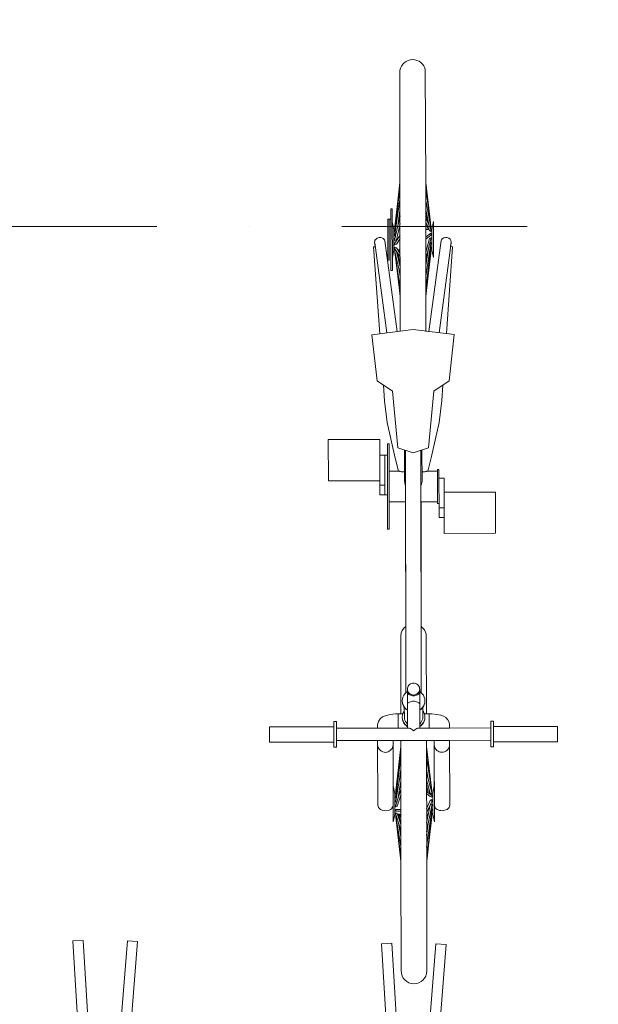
# Model space of a CAD drawing. Header units: millimetres. Extents: x 7523222 to 7678971, y 5352079 to 5786624.
# Tile 14 of 92: x 7540341 to 7541465, y 5777623 to 5779538. Entities that reach past the tile are written whole.
import ezdxf
from ezdxf.enums import TextEntityAlignment as Align

# ---------------------------------------------------------------- set-up
doc = ezdxf.new("R2010")
doc.units = ezdxf.units.MM
doc.header["$MEASUREMENT"] = 0
doc.linetypes.add('Kropki i Kreski', pattern=[720, 360, -180, 0, -180])
doc.linetypes.add('Wipeout_Contour', pattern=[1000, 0, -1000])
for name, color, linetype in [('Nowe_2025-11-03 Rowery', 7, 'Continuous'), ('Nowe_299-A Wymiary opisy PB', 7, 'Continuous'), ('Nowe_410-K Osie', 7, 'Continuous')]:
    doc.layers.add(name, color=color, linetype=linetype)
for name, color, linetype, lineweight in [('Nowe_2025-11-03 Rowery_Nr_pióra__2', 8, 'Continuous', 13), ('Nowe_299-A Wymiary opisy PB_Nr_pióra__6', 5, 'Continuous', 13), ('Nowe_410-K Osie_Nr_pióra__1', 7, 'Continuous', 13)]:
    doc.layers.add(name, color=color, linetype=linetype, lineweight=lineweight)
for name, color, linetype, lineweight, true_color in [('Nowe_299-A Wymiary opisy PB_Nr_pióra__45', 7, 'Continuous', 15, 0x40a5ff), ('Nowe_299-A Wymiary opisy PB_Nr_pióra__85', 7, 'Continuous', 13, 0x80c2ff), ('Nowe_410-K Osie_Nr_pióra__5', 7, 'Continuous', 13, 0x40a5ff)]:
    doc.layers.add(name, color=color, linetype=linetype, lineweight=lineweight, true_color=true_color)
doc.styles.add('STYL_AUTOMATYCZNY_2', font='arial.ttf')
doc.styles.add('STYL_AUTOMATYCZNY_3', font='arial.ttf')
doc.dimstyles.new('STYL_AUTOMATYCZNY__1', dxfattribs={"dimtxt": 200, "dimasz": 95, "dimexe": 0.18, "dimexo": 0.0625, "dimgap": 0, "dimtad": 1, "dimdec": 1, "dimlfac": 0.1, "dimzin": 0, "dimdsep": 46, "dimtxsty": 'STYL_AUTOMATYCZNY_2', "dimblk": 'ARROWHEAD_2', "dimblk1": 'ARROWHEAD_2', "dimblk2": 'ARROWHEAD_2', "dimcen": 0.09, "dimclrd": 256, "dimclre": 256, "dimclrt": 5, "dimadec": 1, "dimazin": 0, "dimtfac": 1, "dimtdec": 4, "dimtmove": 0, "dimatfit": 3, "dimfxl": 0, "dimtolj": 1, "dimtzin": 0, "dimarcsym": 0})
doc.dimstyles.new('STYL_AUTOMATYCZNY__2', dxfattribs={"dimtxt": 200, "dimasz": 95, "dimexe": 0.18, "dimexo": 0.0625, "dimgap": 0, "dimtad": 1, "dimtih": 1, "dimtoh": 1, "dimdec": 1, "dimlfac": 0.1, "dimzin": 0, "dimdsep": 46, "dimtxsty": 'STYL_AUTOMATYCZNY_2', "dimblk": 'ARROWHEAD_2', "dimblk1": 'ARROWHEAD_2', "dimblk2": 'ARROWHEAD_2', "dimcen": 0.09, "dimclrd": 256, "dimclre": 256, "dimclrt": 5, "dimadec": 1, "dimazin": 0, "dimtfac": 1, "dimtdec": 4, "dimtmove": 0, "dimatfit": 3, "dimfxl": 0, "dimtolj": 1, "dimtzin": 0, "dimarcsym": 0})

# ---------------------------------------------------------------- blocks, each defined once
blk = doc.blocks.new('Standardowy znacznik osi[27]', base_point=(7571131, 5779135.6))
at = {"layer": 'Nowe_410-K Osie_Nr_pióra__5', "color": 161, "linetype": 'Kropki i Kreski', "lineweight": 13, "true_color": 0x40a5ff}
blk.add_line((7570131, 5779135.6), (7535691, 5779135.6), dxfattribs=at)
at = {"layer": 'Nowe_410-K Osie_Nr_pióra__1', "color": 7, "lineweight": 13, "style": 'STYL_AUTOMATYCZNY_3'}
for tag, p in [('AC_MarkerText_1_1', (7534291, 5779310.6)), ('AC_MarkerText_1_0', (7571531, 5779310.6))]:
    blk.add_attdef(tag, text='', height=350, dxfattribs=at).set_placement(p, align=Align.TOP_CENTER)
blk = doc.blocks.new('Stojak na rowery 02 27[188]', base_point=(7541403.7, 5777408.4))
at = {"color": 254, "linetype": 'Wipeout_Contour', "lineweight": 0, "ltscale": 37997738.89618932}
blk.add_wipeout([(7540481.3, 5777457.8), (7540463.8, 5777747.3), (7540443.9, 5777746.1), (7540461.3, 5777456.6)], dxfattribs=at).dxf.layer = 'Nowe_2025-11-03 Rowery'
at = {"color": 254, "linetype": 'Wipeout_Contour', "lineweight": 0, "ltscale": 37998009.33932337}
blk.add_wipeout([(7540546.8, 5777455.8), (7540569.8, 5777744.9), (7540549.9, 5777746.5), (7540526.9, 5777457.4)], dxfattribs=at).dxf.layer = 'Nowe_2025-11-03 Rowery'
at = {"color": 254, "linetype": 'Wipeout_Contour', "lineweight": 0, "ltscale": 37999629.91761072}
blk.add_wipeout([(7541081.3, 5777452.1), (7541063.8, 5777741.5), (7541043.8, 5777740.3), (7541061.3, 5777450.9)], dxfattribs=at).dxf.layer = 'Nowe_2025-11-03 Rowery'
at = {"color": 254, "linetype": 'Wipeout_Contour', "lineweight": 0, "ltscale": 37999900.36896484}
blk.add_wipeout([(7541146.8, 5777450), (7541169.8, 5777739.1), (7541149.9, 5777740.7), (7541126.9, 5777451.6)], dxfattribs=at).dxf.layer = 'Nowe_2025-11-03 Rowery'
at = {"layer": 'Nowe_2025-11-03 Rowery_Nr_pióra__2', "color": 8, "linetype": 'Continuous', "lineweight": 13, "flags": 128}
for points in [[(7540481.3, 5777457.8), (7540461.3, 5777456.6), (7540443.9, 5777746.1), (7540463.8, 5777747.3)], [(7540546.8, 5777455.8), (7540526.9, 5777457.4), (7540549.9, 5777746.5), (7540569.8, 5777744.9)], [(7541081.3, 5777452.1), (7541061.3, 5777450.9), (7541043.8, 5777740.3), (7541063.8, 5777741.5)], [(7541146.8, 5777450), (7541126.9, 5777451.6), (7541149.9, 5777740.7), (7541169.8, 5777739.1)]]:
    blk.add_lwpolyline(points, close=True, dxfattribs=at)
blk = doc.blocks.new('Rower 27[191]', base_point=(7541106.4, 5778172.8))
at = {"layer": 'Nowe_2025-11-03 Rowery_Nr_pióra__2', "color": 8, "linetype": 'Continuous', "lineweight": 13}
for p, q in [((7541070, 5779131.7), (7541079.9, 5779220.8)), ((7541070, 5779126.7), (7541079.9, 5779210.4)), ((7541079.9, 5779220.8), (7541080.3, 5778932)), ((7541129.9, 5779220.8), (7541130.3, 5778932.1)), ((7541139, 5779143.2), (7541129.9, 5779220.8)), ((7541140, 5779136), (7541129.9, 5779209)), ((7541070, 5779135.2), (7541076.5, 5779190.6)), ((7541070, 5779119.7), (7541079.9, 5779187.9)), ((7541130.2, 5779183.6), (7541129.9, 5779186)), ((7541140, 5779134.2), (7541129.9, 5779185.3)), ((7541062.1, 5779049.9), (7541061.9, 5779169.9)), ((7541064.9, 5779169.9), (7541061.9, 5779169.9)), ((7541065.1, 5779049.9), (7541064.9, 5779169.9)), ((7541075.7, 5779136.9), (7541079.9, 5779166.2)), ((7541135.7, 5779139.3), (7541129.9, 5779168.4)), ((7541059.1, 5779069.9), (7541059, 5779149.9)), ((7541070, 5779111.5), (7541080, 5779156)), ((7541078.5, 5779156.2), (7541079.9, 5779162.7)), ((7541132, 5779147.8), (7541129.9, 5779160.5)), ((7541140, 5779129.4), (7541130, 5779152.4)), ((7541134.9, 5779141.1), (7541134.1, 5779147)), ((7541068, 5779129.9), (7541065, 5779144.9)), ((7541068, 5779129.9), (7541068, 5779089.9)), ((7541070.4, 5779129.9), (7541068, 5779129.9)), ((7541070, 5779135.7), (7541070.3, 5779138)), ((7541070, 5779135.7), (7541070, 5779133.5)), ((7541070, 5779135.7), (7541070, 5779135.7)), ((7541070, 5779135.2), (7541070.4, 5779135.1)), ((7541070.3, 5779134.1), (7541070, 5779134.1)), ((7541070.2, 5779133.6), (7541070, 5779133.5)), ((7541070, 5779133.1), (7541070.1, 5779133.5)), ((7541070, 5779133.1), (7541070, 5779130.1)), ((7541070, 5779133.1), (7541070.1, 5779133)), ((7541070, 5779131.7), (7541070.6, 5779131.6)), ((7541070.4, 5779130.3), (7541070, 5779130.1)), ((7541073, 5779109.8), (7541080, 5779141.1)), ((7541080, 5779129.9), (7541077.5, 5779129.9)), ((7541078.5, 5779134.6), (7541080, 5779136.8)), ((7541137, 5779127.6), (7541130, 5779143.8)), ((7541131.1, 5779130), (7541130, 5779134.2)), ((7541136, 5779130), (7541130, 5779130)), ((7541134.5, 5779130), (7541132.2, 5779138.6)), ((7541134.8, 5779130), (7541134.2, 5779134.2)), ((7541137, 5779127.6), (7541140, 5779126.1)), ((7541139, 5779131.7), (7541140, 5779131.3)), ((7541139.4, 5779130.7), (7541140, 5779130.8)), ((7541140, 5779130.5), (7541139.5, 5779130.4)), ((7541142, 5779130), (7541139.7, 5779130)), ((7541140, 5779130.8), (7541139.9, 5779131.4)), ((7541140, 5779131.3), (7541140, 5779136)), ((7541140, 5779130.5), (7541140, 5779130.8)), ((7541140, 5779126.1), (7541140, 5779129.4)), ((7541145, 5779145), (7541142, 5779130)), ((7541142, 5779130), (7541142, 5779090)), ((7541145, 5779145), (7541145.1, 5779075)), ((7541070, 5779126.7), (7541070, 5779125.5)), ((7541070, 5779125.5), (7541070.9, 5779125.6)), ((7541070, 5779119.7), (7541070, 5779117.4)), ((7541070, 5779103.1), (7541080, 5779118.6)), ((7541070, 5779117.4), (7541071.4, 5779117.9)), ((7541070, 5779111.5), (7541070, 5779108.5)), ((7541070, 5779108.5), (7541073, 5779109.8)), ((7541073, 5779101.3), (7541080, 5779112.2)), ((7541137, 5779120.6), (7541130, 5779115.1)), ((7541140, 5779118.9), (7541130, 5779111.1)), ((7541137, 5779112.3), (7541130.1, 5779085.8)), ((7541140, 5779110.6), (7541130.1, 5779072.9)), ((7541140, 5779122.3), (7541137, 5779120.6)), ((7541140, 5779113.7), (7541137, 5779112.3)), ((7541140, 5779118.9), (7541140, 5779122.3)), ((7541140, 5779110.6), (7541140, 5779113.7)), ((7541054.6, 5778928.8), (7541030.7, 5779103.7)), ((7541074.4, 5778931.3), (7541050.2, 5779107.8)), ((7541068, 5779089.9), (7541065.1, 5779074.9)), ((7541071.5, 5779089.9), (7541068, 5779089.9)), ((7541070, 5779103.1), (7541070, 5779099.7)), ((7541070, 5779099.7), (7541073, 5779101.3)), ((7541070, 5779095.5), (7541070, 5779092.1)), ((7541073, 5779093.9), (7541070, 5779095.5)), ((7541070, 5779092.1), (7541080.1, 5779076.7)), ((7541070.1, 5779089.7), (7541070.1, 5779086.7)), ((7541072.2, 5779088.7), (7541070.1, 5779089.7)), ((7541070.4, 5779089.9), (7541070.5, 5779089.5)), ((7541073, 5779093.9), (7541080.1, 5779083)), ((7541080, 5779089.9), (7541075.6, 5779089.9)), ((7541077.5, 5779089.9), (7541078.6, 5779085.3)), ((7541131.1, 5779090), (7541130, 5779090)), ((7541140, 5779102.2), (7541130.1, 5779039.2)), ((7541135.3, 5779092.9), (7541130.1, 5779059.5)), ((7541140, 5779094.8), (7541130.2, 5779014.1)), ((7541140, 5779089.3), (7541130.2, 5779000.5)), ((7541134.9, 5779090), (7541134.6, 5779090)), ((7541136.2, 5778931.4), (7541159.8, 5779108)), ((7541140, 5779104.7), (7541138.3, 5779104.1)), ((7541140, 5779096.3), (7541139.1, 5779096.2)), ((7541142, 5779090), (7541139.4, 5779090)), ((7541140, 5779089.6), (7541139.4, 5779089.6)), ((7541139.8, 5779090), (7541139.6, 5779089.6)), ((7541140, 5779102.2), (7541140, 5779104.7)), ((7541140, 5779094.8), (7541140, 5779096.3)), ((7541140, 5779089.3), (7541140, 5779089.6)), ((7541145.1, 5779075), (7541142, 5779090)), ((7541155.9, 5778928.9), (7541179.4, 5779103.9)), ((7541059.1, 5779069.9), (7541056.1, 5779069.9)), ((7541070.1, 5779086.7), (7541080.1, 5779042.2)), ((7541070.1, 5779086.3), (7541070.1, 5779084.1)), ((7541070.2, 5779086.3), (7541070.1, 5779086.3)), ((7541070.1, 5779084.1), (7541080.2, 5779015.9)), ((7541070.4, 5779081.9), (7541080.2, 5779000.9)), ((7541073.3, 5779087), (7541080.1, 5779057.1)), ((7541074, 5779086), (7541074.5, 5779081.9)), ((7541075.7, 5779083.4), (7541078.6, 5779063.7)), ((7541075.8, 5779082.9), (7541080.1, 5779063.8)), ((7541132.1, 5779072.2), (7541130.1, 5779067.6)), ((7541140, 5779085.3), (7541130.2, 5778999.2)), ((7541134.2, 5779085.9), (7541132.3, 5779081.4)), ((7541140, 5779084), (7541139.1, 5779076.9)), ((7541140, 5779085.3), (7541139.6, 5779085.4)), ((7541139.7, 5779086.2), (7541140, 5779086.2)), ((7541140, 5779084), (7541139.9, 5779084.1)), ((7541140, 5779084), (7541140, 5779088.7)), ((7541140, 5779088.7), (7541140, 5779088.7)), ((7541078.2, 5779050.8), (7541080.1, 5779037.6)), ((7541065.1, 5779049.9), (7541062.1, 5779049.9)), ((7541078.4, 5779050), (7541078.6, 5779047.6)), ((7541076.8, 5779029.2), (7541080.2, 5778999.1)), ((7541105.3, 5778935.2), (7541025.3, 5778925.1)), ((7541185.3, 5778925.3), (7541105.3, 5778935.2)), ((7541035.4, 5778835.1), (7541065.4, 5778815.1)), ((7541145.4, 5778815.2), (7541175.4, 5778835.3)), ((7541065.4, 5778815.1), (7541075.6, 5778705.1)), ((7541135.6, 5778705.2), (7541145.4, 5778815.2)), ((7541040.6, 5778721.2), (7541040.7, 5778613.6)), ((7541055.6, 5778712.9), (7541055.8, 5778546.9)), ((7541055.6, 5778712.9), (7541058.6, 5778712.9)), ((7541058.6, 5778712.9), (7541058.8, 5778546.9)), ((7541050.7, 5778613.7), (7541050.6, 5778690.6)), ((7541075.6, 5778705.1), (7541105.6, 5778695.2)), ((7541088.7, 5778640.2), (7541088.6, 5778700.8)), ((7541091.3, 5778228.6), (7541090.6, 5778700.2)), ((7541105.6, 5778695.2), (7541135.6, 5778705.2)), ((7541121.3, 5778228.6), (7541120.6, 5778700.2)), ((7541122.7, 5778640.3), (7541122.6, 5778700.9)), ((7541077.3, 5778659.9), (7541078, 5778659.7)), ((7541078, 5778659.7), (7541078.9, 5778659.5)), ((7541079, 5778659.5), (7541079.9, 5778659.2)), ((7541079.9, 5778659.2), (7541081.2, 5778658.9)), ((7541081.2, 5778658.9), (7541082.8, 5778658.7)), ((7541082.8, 5778658.7), (7541084.5, 5778658.4)), ((7541084.5, 5778658.4), (7541086.3, 5778658.3)), ((7541086.3, 5778658.3), (7541088.1, 5778658.2)), ((7541088.1, 5778658.2), (7541088.7, 5778658.2)), ((7541122.7, 5778658.3), (7541123.3, 5778658.3)), ((7541123.3, 5778658.3), (7541125.1, 5778658.3)), ((7541125.1, 5778658.3), (7541126.8, 5778658.5)), ((7541126.8, 5778658.5), (7541128.5, 5778658.7)), ((7541128.5, 5778658.7), (7541130.1, 5778659)), ((7541130.1, 5778659), (7541131.5, 5778659.3)), ((7541131.5, 5778659.3), (7541132.4, 5778659.5)), ((7541132.4, 5778659.6), (7541132.6, 5778659.6)), ((7541132.6, 5778659.6), (7541133.9, 5778660)), ((7541133.9, 5778660), (7541134.1, 5778660)), ((7541152.7, 5778663), (7541152.8, 5778597)), ((7541152.7, 5778663), (7541155.7, 5778663)), ((7541155.7, 5778663), (7541155.8, 5778569.3)), ((7541050.7, 5778632.4), (7541040.7, 5778632.4)), ((7541088.7, 5778640.2), (7541089, 5778637.4)), ((7541089, 5778637.4), (7541089.5, 5778635.5)), ((7541089.6, 5778635), (7541089.7, 5778634.5)), ((7541089.7, 5778634.5), (7541090.7, 5778632.4)), ((7541120.7, 5778632.5), (7541121.7, 5778634.6)), ((7541121.7, 5778634.6), (7541121.8, 5778635)), ((7541121.9, 5778635.5), (7541122.4, 5778637.4)), ((7541122.4, 5778637.4), (7541122.7, 5778640.3)), ((7541165.8, 5778538.8), (7541165.7, 5778646.3)), ((7541152.8, 5778597), (7541155.8, 5778597)), ((7541165.8, 5778588.2), (7541155.8, 5778588.1)), ((7541055.8, 5778546.9), (7541058.8, 5778546.9)), ((7541102.2, 5778246.8), (7541100.3, 5778246)), ((7541104.2, 5778247.4), (7541102.2, 5778246.8)), ((7541106.3, 5778247.5), (7541104.2, 5778247.4)), ((7541108.4, 5778247.4), (7541106.3, 5778247.5)), ((7541110.4, 5778246.8), (7541108.4, 5778247.4)), ((7541112.3, 5778246), (7541110.4, 5778246.8)), ((7541092.2, 5778229.4), (7541089.4, 5778226.8)), ((7541094.3, 5778230.9), (7541092.2, 5778229.4)), ((7541094.5, 5778237.9), (7541094.3, 5778235.9)), ((7541094.3, 5778235.9), (7541094.5, 5778233.9)), ((7541094.4, 5778160), (7541094.3, 5778235.9)), ((7541094.5, 5778228.7), (7541094.3, 5778230)), ((7541095, 5778239.9), (7541094.5, 5778237.9)), ((7541094.5, 5778233.9), (7541095, 5778232)), ((7541095, 5778227.5), (7541094.5, 5778228.7)), ((7541095.9, 5778241.7), (7541095, 5778239.9)), ((7541095, 5778232), (7541095.9, 5778230.1)), ((7541095.9, 5778226.4), (7541095, 5778227.5)), ((7541097.1, 5778243.4), (7541095.9, 5778241.7)), ((7541095.9, 5778230.1), (7541097.1, 5778228.5)), ((7541098.6, 5778244.8), (7541097.1, 5778243.4)), ((7541097.1, 5778228.5), (7541098.6, 5778227.1)), ((7541100.3, 5778246), (7541098.6, 5778244.8)), ((7541114, 5778244.8), (7541112.3, 5778246)), ((7541115.5, 5778243.4), (7541114, 5778244.8)), ((7541114, 5778227.1), (7541115.5, 5778228.5)), ((7541116.7, 5778241.8), (7541115.5, 5778243.4)), ((7541115.5, 5778228.5), (7541116.7, 5778230.2)), ((7541117.6, 5778239.9), (7541116.7, 5778241.8)), ((7541116.7, 5778230.2), (7541117.6, 5778232)), ((7541117.6, 5778227.6), (7541116.7, 5778226.4)), ((7541118.1, 5778238), (7541117.6, 5778239.9)), ((7541117.6, 5778232), (7541118.1, 5778234)), ((7541118.1, 5778228.8), (7541117.6, 5778227.6)), ((7541118.3, 5778236), (7541118.1, 5778238)), ((7541118.1, 5778234), (7541118.3, 5778236)), ((7541118.3, 5778230), (7541118.1, 5778228.8)), ((7541118.4, 5778160.1), (7541118.3, 5778236)), ((7541120.4, 5778229.5), (7541118.3, 5778230.9)), ((7541123.2, 5778226.9), (7541120.4, 5778229.5)), ((7541084.7, 5778216.8), (7541084.3, 5778213.1)), ((7541084.3, 5778212.4), (7541084.3, 5778213.1)), ((7541084.3, 5778213.1), (7541084.7, 5778209.5)), ((7541084.3, 5778212.4), (7541084.7, 5778208.7)), ((7541085.6, 5778220.4), (7541084.7, 5778216.8)), ((7541084.7, 5778209.5), (7541085.7, 5778205.9)), ((7541084.7, 5778208.7), (7541085.7, 5778205.1)), ((7541087.3, 5778223.8), (7541085.6, 5778220.4)), ((7541089.4, 5778226.8), (7541087.3, 5778223.8)), ((7541095.9, 5778208.9), (7541095.1, 5778207.8)), ((7541097.1, 5778225.4), (7541095.9, 5778226.4)), ((7541097.1, 5778209.8), (7541095.9, 5778208.9)), ((7541098.6, 5778224.5), (7541097.1, 5778225.4)), ((7541098.6, 5778210.7), (7541097.1, 5778209.8)), ((7541098.6, 5778227.1), (7541100.3, 5778225.9)), ((7541100.3, 5778223.8), (7541098.6, 5778224.5)), ((7541100.3, 5778211.4), (7541098.6, 5778210.7)), ((7541100.3, 5778225.9), (7541102.2, 5778225.1)), ((7541102.2, 5778223.3), (7541100.3, 5778223.8)), ((7541102.2, 5778211.9), (7541100.3, 5778211.4)), ((7541102.2, 5778225.1), (7541104.2, 5778224.5)), ((7541104.2, 5778222.9), (7541102.2, 5778223.3)), ((7541104.2, 5778212.2), (7541102.2, 5778211.9)), ((7541104.2, 5778224.5), (7541106.3, 5778224.4)), ((7541106.3, 5778222.8), (7541104.2, 5778222.9)), ((7541106.3, 5778212.3), (7541104.2, 5778212.2)), ((7541106.3, 5778224.4), (7541108.4, 5778224.5)), ((7541108.4, 5778223), (7541106.3, 5778222.8)), ((7541108.4, 5778212.2), (7541106.3, 5778212.3)), ((7541108.4, 5778224.5), (7541110.4, 5778225.1)), ((7541110.4, 5778223.3), (7541108.4, 5778223)), ((7541110.4, 5778211.9), (7541108.4, 5778212.2)), ((7541110.4, 5778225.1), (7541112.3, 5778225.9)), ((7541112.3, 5778223.8), (7541110.4, 5778223.3)), ((7541112.3, 5778211.4), (7541110.4, 5778211.9)), ((7541112.3, 5778225.9), (7541114, 5778227.1)), ((7541114, 5778224.5), (7541112.3, 5778223.8)), ((7541114, 5778210.7), (7541112.3, 5778211.4)), ((7541115.5, 5778225.4), (7541114, 5778224.5)), ((7541115.5, 5778209.9), (7541114, 5778210.7)), ((7541116.7, 5778226.4), (7541115.5, 5778225.4)), ((7541116.7, 5778208.9), (7541115.5, 5778209.9)), ((7541117.6, 5778207.8), (7541116.7, 5778208.9)), ((7541125.4, 5778223.8), (7541123.2, 5778226.9)), ((7541127, 5778220.5), (7541125.4, 5778223.8)), ((7541128, 5778216.9), (7541127, 5778220.5)), ((7541127, 5778205.9), (7541128, 5778209.5)), ((7541127, 5778205.2), (7541128, 5778208.7)), ((7541128.3, 5778213.2), (7541128, 5778216.9)), ((7541128, 5778209.5), (7541128.3, 5778213.2)), ((7541128, 5778208.7), (7541128.3, 5778212.4)), ((7541128.3, 5778212.4), (7541128.3, 5778213.2)), ((7541085.7, 5778205.9), (7541087.3, 5778202.5)), ((7541085.7, 5778205.1), (7541087.3, 5778201.7)), ((7541087.3, 5778191.9), (7541085.7, 5778188.6)), ((7541087.3, 5778202.5), (7541089.5, 5778199.5)), ((7541087.3, 5778201.7), (7541089.5, 5778198.7)), ((7541088.4, 5778193.4), (7541087.3, 5778191.9)), ((7541088.4, 5778181.3), (7541088.3, 5778200.3)), ((7541089.5, 5778199.5), (7541092.2, 5778196.9)), ((7541089.5, 5778198.7), (7541092.2, 5778196.1)), ((7541092.2, 5778196.9), (7541094.3, 5778195.4)), ((7541092.2, 5778196.1), (7541094.3, 5778194.7)), ((7541094.5, 5778206.6), (7541094.3, 5778205.4)), ((7541095.1, 5778207.8), (7541094.5, 5778206.6)), ((7541118.2, 5778206.6), (7541117.6, 5778207.8)), ((7541118.3, 5778205.4), (7541118.2, 5778206.6)), ((7541118.3, 5778195.5), (7541120.5, 5778196.9)), ((7541118.3, 5778194.7), (7541120.5, 5778196.1)), ((7541120.5, 5778196.9), (7541123.2, 5778199.5)), ((7541120.5, 5778196.1), (7541123.2, 5778198.8)), ((7541123.2, 5778199.5), (7541125.4, 5778202.6)), ((7541123.2, 5778198.8), (7541125.4, 5778201.8)), ((7541124.4, 5778181.4), (7541124.3, 5778200.3)), ((7541125.4, 5778192), (7541124.4, 5778193.4)), ((7541125.4, 5778202.6), (7541127, 5778205.9)), ((7541125.4, 5778201.8), (7541127, 5778205.2)), ((7541127, 5778188.6), (7541125.4, 5778192)), ((7540951.4, 5778172.8), (7540951.5, 5778123)), ((7541076.4, 5778187.7), (7541076.4, 5778160)), ((7541076.4, 5778187.7), (7541085.4, 5778187.7)), ((7541084.7, 5778185), (7541084.4, 5778181.3)), ((7541084.4, 5778181.3), (7541084.7, 5778177.6)), ((7541084.4, 5778180.5), (7541084.4, 5778181.3)), ((7541084.4, 5778180.5), (7541084.7, 5778176.8)), ((7541085.7, 5778188.6), (7541084.7, 5778185)), ((7541084.7, 5778177.6), (7541085.7, 5778174)), ((7541084.7, 5778176.8), (7541085.7, 5778173.3)), ((7541085.7, 5778174), (7541087.3, 5778170.7)), ((7541085.7, 5778173.3), (7541087.3, 5778169.9)), ((7541087.3, 5778170.7), (7541089.5, 5778167.7)), ((7541087.3, 5778169.9), (7541089.5, 5778166.9)), ((7541088.4, 5778181.3), (7541088.6, 5778178.3)), ((7541088.6, 5778178.3), (7541089.5, 5778175.4)), ((7541089.5, 5778175.4), (7541090.8, 5778172.6)), ((7541090.8, 5778172.6), (7541092.6, 5778170.1)), ((7541092.6, 5778170.1), (7541094.4, 5778168.4)), ((7541118.4, 5778168.5), (7541120.2, 5778170.2)), ((7541120.2, 5778170.2), (7541122, 5778172.7)), ((7541122, 5778172.7), (7541123.3, 5778175.4)), ((7541123.2, 5778167.7), (7541125.4, 5778170.7)), ((7541123.2, 5778166.9), (7541125.4, 5778170)), ((7541123.3, 5778175.4), (7541124.1, 5778178.3)), ((7541124.1, 5778178.3), (7541124.4, 5778181.4)), ((7541125.4, 5778170.7), (7541127.1, 5778174.1)), ((7541125.4, 5778170), (7541127.1, 5778173.3)), ((7541128, 5778185.1), (7541127, 5778188.6)), ((7541127.1, 5778174.1), (7541128, 5778177.7)), ((7541127.1, 5778173.3), (7541128, 5778176.9)), ((7541127.3, 5778187.8), (7541136.4, 5778187.8)), ((7541128.4, 5778181.4), (7541128, 5778185.1)), ((7541128, 5778177.7), (7541128.4, 5778181.4)), ((7541128, 5778176.9), (7541128.4, 5778180.6)), ((7541128.4, 5778180.6), (7541128.4, 5778181.4)), ((7541136.4, 5778187.8), (7541136.4, 5778160.1)), ((7541261.4, 5778173.2), (7541261.5, 5778123.4)), ((7540956.4, 5778159.8), (7540956.4, 5778135.9)), ((7541036.4, 5778159.9), (7541097.2, 5778160)), ((7541089.5, 5778167.7), (7541092.3, 5778165)), ((7541089.5, 5778166.9), (7541092.3, 5778164.3)), ((7541092.3, 5778165), (7541094.4, 5778163.6)), ((7541092.3, 5778164.3), (7541094.4, 5778162.8)), ((7541097.2, 5778160), (7541098.7, 5778159.7)), ((7541098.7, 5778159.7), (7541100.4, 5778159)), ((7541100.4, 5778159), (7541102.3, 5778157.9)), ((7541102.3, 5778157.9), (7541104.3, 5778156.6)), ((7541104.3, 5778156.6), (7541106.4, 5778155)), ((7541106.4, 5778155), (7541108.5, 5778156.6)), ((7541108.5, 5778156.6), (7541110.5, 5778157.9)), ((7541110.5, 5778157.9), (7541112.4, 5778159)), ((7541112.4, 5778159), (7541114.1, 5778159.7)), ((7541114.1, 5778159.7), (7541115.6, 5778160.1)), ((7541115.6, 5778160.1), (7541176.4, 5778160.1)), ((7541118.4, 5778163.6), (7541120.5, 5778165.1)), ((7541118.4, 5778162.9), (7541120.5, 5778164.3)), ((7541120.5, 5778165.1), (7541123.2, 5778167.7)), ((7541120.5, 5778164.3), (7541123.2, 5778166.9)), ((7541256.4, 5778160.3), (7541256.4, 5778136.3)), ((7541036.4, 5778136), (7541176.4, 5778136.2)), ((7541066.4, 5778136.1), (7541066.7, 5777977.7)), ((7541081.4, 5778136.1), (7541081.8, 5777901.1)), ((7541131.4, 5778136.2), (7541131.8, 5777901.1)), ((7541146.4, 5778136.2), (7541146.7, 5777977.9)), ((7541036.7, 5778124.9), (7541036.4, 5778127.4)), ((7541037.4, 5778122.5), (7541036.7, 5778124.9)), ((7541038.5, 5778120.2), (7541037.4, 5778122.5)), ((7541040, 5778118.1), (7541038.5, 5778120.2)), ((7541041.8, 5778116.3), (7541040, 5778118.1)), ((7541044, 5778114.9), (7541041.8, 5778116.3)), ((7541046.3, 5778113.8), (7541044, 5778114.9)), ((7541048.9, 5778113.2), (7541046.3, 5778113.8)), ((7541051.5, 5778112.9), (7541048.9, 5778113.2)), ((7541054.1, 5778113.2), (7541051.5, 5778112.9)), ((7541056.6, 5778113.8), (7541054.1, 5778113.2)), ((7541059, 5778114.9), (7541056.6, 5778113.8)), ((7541061.1, 5778116.3), (7541059, 5778114.9)), ((7541063, 5778118.1), (7541061.1, 5778116.3)), ((7541064.4, 5778120.2), (7541063, 5778118.1)), ((7541065.6, 5778122.5), (7541064.4, 5778120.2)), ((7541066.2, 5778124.9), (7541065.6, 5778122.5)), ((7541066.4, 5778127.4), (7541066.2, 5778124.9)), ((7541071.6, 5778036.7), (7541081.5, 5778124.4)), ((7541071.6, 5778032.3), (7541081.5, 5778120.1)), ((7541138, 5778067), (7541131.4, 5778124.5)), ((7541141.6, 5778038.6), (7541131.5, 5778119.3)), ((7541146.7, 5778125), (7541146.4, 5778127.6)), ((7541147.4, 5778122.6), (7541146.7, 5778125)), ((7541148.5, 5778120.3), (7541147.4, 5778122.6)), ((7541150, 5778118.3), (7541148.5, 5778120.3)), ((7541151.8, 5778116.5), (7541150, 5778118.3)), ((7541154, 5778115), (7541151.8, 5778116.5)), ((7541156.3, 5778114), (7541154, 5778115)), ((7541158.9, 5778113.3), (7541156.3, 5778114)), ((7541161.5, 5778113.1), (7541158.9, 5778113.3)), ((7541164.1, 5778113.3), (7541161.5, 5778113.1)), ((7541166.6, 5778114), (7541164.1, 5778113.3)), ((7541169, 5778115), (7541166.6, 5778114)), ((7541171.1, 5778116.5), (7541169, 5778115)), ((7541173, 5778118.3), (7541171.1, 5778116.5)), ((7541174.4, 5778120.4), (7541173, 5778118.3)), ((7541175.6, 5778122.7), (7541174.4, 5778120.4)), ((7541176.2, 5778125.1), (7541175.6, 5778122.7)), ((7541176.4, 5778127.6), (7541176.2, 5778125.1)), ((7541071.6, 5778026.2), (7541081.5, 5778103.4)), ((7541141.6, 5778038.3), (7541131.5, 5778101.3)), ((7541071.6, 5778018.5), (7541081.5, 5778075.8)), ((7541079.8, 5778065.9), (7541081.5, 5778079.2)), ((7541080.1, 5778067.9), (7541081.5, 5778076.3)), ((7541134.9, 5778060), (7541131.5, 5778081)), ((7541132.1, 5778070.6), (7541131.5, 5778074.4)), ((7541075.4, 5778021.7), (7541081.6, 5778057.1)), ((7541141.6, 5778034.9), (7541131.5, 5778072.6)), ((7541138.6, 5778033.2), (7541131.5, 5778059.6)), ((7541069.6, 5778032.7), (7541066.6, 5778047.7)), ((7541071.6, 5778038.7), (7541073.5, 5778053.7)), ((7541071.6, 5778010.1), (7541081.6, 5778040.6)), ((7541071.6, 5778038.7), (7541071.6, 5778035)), ((7541071.6, 5778038.7), (7541071.8, 5778038.6)), ((7541071.6, 5778037), (7541071.6, 5778037)), ((7541071.6, 5778036.7), (7541072.1, 5778036.6)), ((7541072, 5778036), (7541071.6, 5778036.1)), ((7541080.1, 5778048.8), (7541081.6, 5778053.2)), ((7541134.8, 5778034.2), (7541131.6, 5778050.8)), ((7541141.6, 5778028.9), (7541131.6, 5778036.7)), ((7541137.3, 5778032.8), (7541135.8, 5778043.9)), ((7541141.3, 5778035.9), (7541141.6, 5778035.9)), ((7541141.6, 5778038.6), (7541141.6, 5778035.5)), ((7541146.6, 5778047.9), (7541143.6, 5778032.9)), ((7541069.6, 5778032.7), (7541069.6, 5777992.7)), ((7541071.6, 5778032.7), (7541069.6, 5778032.7)), ((7541071.9, 5778035.1), (7541071.6, 5778035)), ((7541071.6, 5778033.6), (7541071.8, 5778034.2)), ((7541071.6, 5778033.6), (7541071.6, 5778032.7)), ((7541071.6, 5778033.6), (7541071.7, 5778033.5)), ((7541071.6, 5778032.3), (7541071.6, 5778031.7)), ((7541071.6, 5778031.7), (7541072.3, 5778031.7)), ((7541071.6, 5778026.2), (7541071.6, 5778024.5)), ((7541071.6, 5778024.5), (7541072.7, 5778024.7)), ((7541071.6, 5778018.5), (7541071.6, 5778015.8)), ((7541074.6, 5778008.3), (7541081.6, 5778029.7)), ((7541079, 5778032.8), (7541077.3, 5778032.8)), ((7541138.6, 5778027.2), (7541131.6, 5778032.6)), ((7541138.6, 5778019.4), (7541131.6, 5778003.2)), ((7541141.6, 5778017.6), (7541131.6, 5777994.5)), ((7541139.4, 5778032.8), (7541136.5, 5778032.8)), ((7541138.3, 5778032.8), (7541138, 5778035.5)), ((7541138.6, 5778033.2), (7541141.6, 5778031.8)), ((7541138.6, 5778027.2), (7541141.6, 5778025.5)), ((7541141.6, 5778021), (7541138.6, 5778019.4)), ((7541141.4, 5778035.5), (7541141.6, 5778035.5)), ((7541141.6, 5778034.9), (7541141.6, 5778031.8)), ((7541143.6, 5778032.9), (7541141.6, 5778032.9)), ((7541141.6, 5778028.9), (7541141.6, 5778025.5)), ((7541141.6, 5778021), (7541141.6, 5778017.6)), ((7541143.6, 5778032.9), (7541143.6, 5777992.9)), ((7541066.6, 5778010.2), (7541066.4, 5778008.3)), ((7541071.6, 5778015.8), (7541073.8, 5778016.6)), ((7541071.6, 5778010.1), (7541071.6, 5778006.8)), ((7541071.6, 5778006.8), (7541074.6, 5778008.3)), ((7541071.6, 5778002), (7541071.6, 5777998.5)), ((7541071.6, 5778002), (7541081.6, 5778002)), ((7541071.6, 5777998.5), (7541081.6, 5777998.5)), ((7541138.6, 5778010.7), (7541131.7, 5777974.9)), ((7541141.6, 5778009.2), (7541131.7, 5777958.1)), ((7541141.6, 5778001.2), (7541131.7, 5777928.2)), ((7541141.6, 5778012), (7541138.7, 5778010.8)), ((7541141.6, 5778003.2), (7541140.4, 5778002.9)), ((7541141.6, 5778012), (7541141.6, 5778009.2)), ((7541141.6, 5778003.2), (7541141.6, 5778001.2)), ((7541146.8, 5778008.4), (7541146.6, 5778010.3)), ((7541069.6, 5777992.7), (7541066.7, 5777977.7)), ((7541071.6, 5777992.7), (7541069.6, 5777992.7)), ((7541071.6, 5777995.2), (7541071.7, 5777991.9)), ((7541074.6, 5777993.7), (7541071.6, 5777995.2)), ((7541071.7, 5777991.9), (7541081.7, 5777961.5)), ((7541071.7, 5777990.5), (7541071.7, 5777986.8)), ((7541072.2, 5777990.3), (7541071.7, 5777990.5)), ((7541071.7, 5777987.9), (7541081.7, 5777930.6)), ((7541071.7, 5777986.8), (7541081.8, 5777909.6)), ((7541071.9, 5777991.3), (7541072, 5777990.4)), ((7541074.6, 5777993.7), (7541081.7, 5777972.3)), ((7541081.6, 5777992.8), (7541074.9, 5777992.8)), ((7541075.6, 5777992.8), (7541076.1, 5777989.3)), ((7541077.4, 5777992.8), (7541080.2, 5777976.8)), ((7541079.1, 5777992.8), (7541081.7, 5777985)), ((7541135.1, 5777992.8), (7541131.6, 5777992.8)), ((7541134.9, 5777991.5), (7541131.6, 5777989)), ((7541141.6, 5777994.6), (7541131.8, 5777908.5)), ((7541141.6, 5777989.9), (7541131.8, 5777901.1)), ((7541141.6, 5777987.1), (7541138.2, 5777958.7)), ((7541141.6, 5777995.5), (7541140.9, 5777995.5)), ((7541141.1, 5777990.3), (7541141.6, 5777990.2)), ((7541141.6, 5777989.9), (7541141.1, 5777990)), ((7541141.6, 5777990.8), (7541141.2, 5777991)), ((7541141.6, 5777987.1), (7541141.3, 5777987.2)), ((7541143.6, 5777992.9), (7541141.4, 5777992.9)), ((7541141.6, 5777990.8), (7541141.5, 5777990.2)), ((7541141.5, 5777988.6), (7541141.6, 5777988.6)), ((7541141.6, 5777995.5), (7541141.6, 5777994.6)), ((7541141.6, 5777992.9), (7541141.6, 5777990.8)), ((7541141.6, 5777990.2), (7541141.6, 5777989.9)), ((7541141.6, 5777989.8), (7541141.6, 5777987.1)), ((7541146.7, 5777977.9), (7541143.6, 5777992.9)), ((7541073.6, 5777971.8), (7541081.8, 5777901.1)), ((7541077.1, 5777975.4), (7541081.7, 5777949.2)), ((7541078.4, 5777971.4), (7541080.2, 5777957.6)), ((7541080, 5777959.7), (7541081.7, 5777949.8)), ((7541134.8, 5777974), (7541131.7, 5777951.2)), ((7541132.2, 5777955.1), (7541131.7, 5777953.1))]:
    blk.add_line(p, q, dxfattribs=at)
at = {"layer": 'Nowe_2025-11-03 Rowery_Nr_pióra__2', "color": 8, "linetype": 'Continuous', "lineweight": 13, "flags": 128}
blk.add_lwpolyline([(7541131.8, 5777903.2), (7541141.6, 5777987.1), (7541141.4, 5777992.9), (7541143.6, 5777992.9), (7541146.7, 5777977.9), (7541146.7, 5778009.3), (7541147.5, 5778006.5), (7541148.6, 5778004.8), (7541150.1, 5778003.2), (7541152, 5778001.9), (7541154.1, 5778000.8), (7541156.5, 5778000), (7541159, 5777999.5), (7541161.6, 5777999.3), (7541164.2, 5777999.5), (7541169.1, 5778000.8), (7541171.3, 5778001.9), (7541173.1, 5778003.3), (7541175.2, 5778005.7), (7541176.4, 5778008.4), (7541176.6, 5778010.3), (7541176.4, 5778136.2), (7541256.4, 5778136.3), (7541256.5, 5778123.4), (7541261.5, 5778123.4), (7541261.4, 5778133.4), (7541386.4, 5778133.5), (7541386.4, 5778163.4), (7541261.4, 5778163.3), (7541261.4, 5778173.2), (7541256.4, 5778173.2), (7541256.4, 5778160.3), (7541176.4, 5778160.1), (7541176.4, 5778166.4), (7541175.5, 5778171.4), (7541173.1, 5778176.4), (7541168.9, 5778180.6), (7541164.5, 5778183.2), (7541159.4, 5778185), (7541151.4, 5778186.8), (7541141.6, 5778187.7), (7541131.4, 5778187.8), (7541131.1, 5778338.2), (7541130.7, 5778342.5, 0.188008), (7541121.1, 5778357.7), (7541120.8, 5778600), (7541152.8, 5778600), (7541152.8, 5778597), (7541155.8, 5778597), (7541155.8, 5778569.3), (7541165.8, 5778569.4), (7541165.8, 5778538.8), (7541265.8, 5778538.9), (7541265.7, 5778618.9), (7541165.7, 5778618.8), (7541165.7, 5778646.3), (7541155.7, 5778646.3), (7541155.7, 5778663), (7541152.7, 5778663), (7541152.7, 5778660), (7541134.1, 5778660), (7541140.8, 5778685.4), (7541156, 5778754.4), (7541161.2, 5778797), (7541163.2, 5778827.1), (7541175.4, 5778835.3), (7541185.3, 5778925.3), (7541170.1, 5778927.2), (7541181.7, 5779096.3), (7541178.4, 5779096.5), (7541179.5, 5779105.3), (7541179, 5779108.2), (7541177.4, 5779110.8), (7541174.8, 5779112.8), (7541171.8, 5779113.9), (7541168.6, 5779114.2), (7541165.4, 5779113.6), (7541162.1, 5779111.7), (7541160.3, 5779109.3), (7541159.8, 5779108), (7541136.2, 5778931.4), (7541130.3, 5778932.1), (7541130.2, 5779000.5), (7541140, 5779084), (7541140, 5779089.6), (7541139.6, 5779089.6), (7541139.8, 5779090), (7541142, 5779090), (7541145.1, 5779075), (7541145, 5779145), (7541142, 5779130), (7541139.7, 5779130), (7541139.5, 5779130.4), (7541140, 5779130.5), (7541140, 5779136), (7541129.9, 5779220.8), (7541129.1, 5779439.7, 0.8358), (7541079.9, 5779439.2), (7541079.9, 5779218.3), (7541070, 5779135.7), (7541070, 5779130.1), (7541070.4, 5779130.3), (7541070.4, 5779129.9), (7541068, 5779129.9), (7541065, 5779144.9), (7541064.9, 5779169.9), (7541061.9, 5779169.9), (7541062, 5779149.9), (7541056, 5779149.9), (7541056.1, 5779069.9), (7541055.4, 5779069.8), (7541050.2, 5779107.8), (7541049.5, 5779109.5), (7541048.5, 5779111), (7541047.3, 5779112), (7541046, 5779112.9), (7541044.4, 5779113.5), (7541042.8, 5779113.9), (7541041.1, 5779114), (7541039.4, 5779113.9), (7541037.7, 5779113.6), (7541036.1, 5779113), (7541035.3, 5779112.6), (7541033.3, 5779111.2), (7541032.2, 5779110), (7541031.3, 5779108.5), (7541030.7, 5779106.8), (7541030.5, 5779105.1), (7541031.7, 5779096.3), (7541028.4, 5779096.1), (7541040.5, 5778927), (7541025.3, 5778925.1), (7541035.4, 5778835.1), (7541047.6, 5778827), (7541049.8, 5778796.8), (7541055.1, 5778754.3), (7541070.4, 5778685.3), (7541077.3, 5778659.9), (7541058.7, 5778659.9), (7541058.6, 5778712.9), (7541055.6, 5778712.9), (7541055.6, 5778690.6), (7541040.6, 5778690.6), (7541040.6, 5778721.2), (7540940.6, 5778721), (7540940.7, 5778641), (7541040.7, 5778641.2), (7541040.7, 5778613.6), (7541055.7, 5778613.7), (7541055.8, 5778546.9), (7541058.8, 5778546.9), (7541058.8, 5778599.9), (7541090.8, 5778599.9), (7541091.1, 5778357.7, 0.222487), (7541081.3, 5778339.8), (7541081.4, 5778187.7), (7541071.1, 5778187.6), (7541061, 5778186.6), (7541051.1, 5778184.1), (7541045.8, 5778181.7), (7541041.3, 5778178), (7541037.9, 5778172.9), (7541036.4, 5778166.2), (7541036.4, 5778159.9), (7540956.4, 5778159.8), (7540956.4, 5778172.8), (7540951.4, 5778172.8), (7540951.4, 5778162.8), (7540826.4, 5778162.6), (7540826.4, 5778132.7), (7540951.4, 5778132.9), (7540951.5, 5778123), (7540956.5, 5778123), (7540956.4, 5778135.9), (7541036.4, 5778136), (7541036.6, 5778010.1), (7541038.1, 5778005.5), (7541042, 5778001.7), (7541046.5, 5777999.8), (7541051.6, 5777999.2), (7541057.4, 5778000.1), (7541061.3, 5778001.8), (7541063.1, 5778003.1), (7541065.6, 5778006.1), (7541066.4, 5778008.3), (7541066.7, 5777977.7), (7541069.6, 5777992.8), (7541071.6, 5777992.8), (7541071.7, 5777986.8), (7541081.8, 5777901.1), (7541082.1, 5777687.9, 0.995646), (7541132.1, 5777687.5)], format="xyb", close=True, dxfattribs=at)
for points in [[(7541066.4, 5778136.1), (7541081.4, 5778136.1), (7541081.5, 5778122.6), (7541071.6, 5778038.7), (7541071.6, 5778032.7), (7541069.6, 5778032.7), (7541066.6, 5778047.7)], [(7541131.4, 5778136.2), (7541146.4, 5778136.2), (7541146.6, 5778047.9), (7541143.6, 5778032.9), (7541141.6, 5778032.9), (7541141.6, 5778038.6), (7541131.4, 5778124.5)]]:
    blk.add_lwpolyline(points, close=True, dxfattribs=at)
blk = doc.blocks.new('*D278', base_point=(6982742.1, 5361781.8))
at = {"layer": 'Nowe_299-A Wymiary opisy PB_Nr_pióra__45', "color": 161, "linetype": 'Continuous', "lineweight": 15, "true_color": 0x40a5ff}
for p, q in [((7524916.3, 5758993), (7524844.1, 5758868)), ((7569194.2, 5758868), (7569266.4, 5758993))]:
    blk.add_line(p, q, dxfattribs=at)
at = {"layer": 'Nowe_299-A Wymiary opisy PB_Nr_pióra__85', "color": 151, "linetype": 'Continuous', "lineweight": 13, "true_color": 0x80c2ff}
for p, q in [((7524880.2, 5758836.7), (7524880.2, 5759024.2)), ((7569230.3, 5758836.7), (7569230.3, 5759024.2)), ((7524819, 5758930.5), (7524880.2, 5758930.5)), ((7524880.2, 5758930.5), (7569230.3, 5758930.5)), ((7569230.3, 5758930.5), (7569291.4, 5758930.5))]:
    blk.add_line(p, q, dxfattribs=at)
at = {"layer": 'Nowe_299-A Wymiary opisy PB_Nr_pióra__6', "color": 5, "lineweight": 13, "insert": (7546712, 5758970.5), "char_height": 200, "attachment_point": 7, "style": 'STYL_AUTOMATYCZNY_2'}
blk.add_mtext('\\A1;{\\pql;\\fArial|b0|i0|c238|p0;\\W1.000000;4\xa0435}', dxfattribs=at)
blk = doc.blocks.new('ARROWHEAD_2')
at = {"color": 0, "linetype": 'Continuous', "lineweight": 0}
for p, q in [((-0.378, -0.655), (0.378, 0.655)), ((0, 0), (-1, 0))]:
    blk.add_line(p, q, dxfattribs=at)
blk = doc.blocks.new('*D297', base_point=(6982742.1, 5361781.8))
at = {"layer": 'Nowe_299-A Wymiary opisy PB_Nr_pióra__45', "color": 161, "linetype": 'Continuous', "lineweight": 15, "true_color": 0x40a5ff}
for p, q in [((7536756.5, 5781305.8), (7536684.3, 5781180.8)), ((7542506.6, 5781305.8), (7542434.5, 5781180.8))]:
    blk.add_line(p, q, dxfattribs=at)
at = {"layer": 'Nowe_299-A Wymiary opisy PB_Nr_pióra__85', "color": 151, "linetype": 'Continuous', "lineweight": 13, "true_color": 0x80c2ff}
for p, q in [((7536720.4, 5781149.5), (7536720.4, 5781337)), ((7542470.5, 5781149.5), (7542470.5, 5781337)), ((7536659.3, 5781243.3), (7536720.4, 5781243.3)), ((7536720.4, 5781243.3), (7542470.5, 5781243.3))]:
    blk.add_line(p, q, dxfattribs=at)
at = {"layer": 'Nowe_299-A Wymiary opisy PB_Nr_pióra__6', "color": 5, "lineweight": 13, "insert": (7539366.7, 5781283.3), "char_height": 200, "attachment_point": 7, "style": 'STYL_AUTOMATYCZNY_2'}
blk.add_mtext('\\A1;{\\pql;\\fArial|b0|i0|c238|p0;\\W1.000000;575}', dxfattribs=at)
blk = doc.blocks.new('*D303', base_point=(6982742.1, 5361781.8))
at = {"layer": 'Nowe_299-A Wymiary opisy PB_Nr_pióra__45', "color": 161, "linetype": 'Continuous', "lineweight": 15, "true_color": 0x40a5ff}
for p, q in [((7524916.3, 5780885.3), (7524844.1, 5780760.3)), ((7569194.2, 5780760.3), (7569266.4, 5780885.3))]:
    blk.add_line(p, q, dxfattribs=at)
at = {"layer": 'Nowe_299-A Wymiary opisy PB_Nr_pióra__85', "color": 151, "linetype": 'Continuous', "lineweight": 13, "true_color": 0x80c2ff}
for p, q in [((7524880.2, 5780729.1), (7524880.2, 5780916.6)), ((7569230.3, 5780729.1), (7569230.3, 5780916.6)), ((7524819, 5780822.8), (7524880.2, 5780822.8)), ((7524880.2, 5780822.8), (7569230.3, 5780822.8)), ((7569230.3, 5780822.8), (7569291.4, 5780822.8))]:
    blk.add_line(p, q, dxfattribs=at)
at = {"layer": 'Nowe_299-A Wymiary opisy PB_Nr_pióra__6', "color": 5, "lineweight": 13, "insert": (7546712, 5780862.8), "char_height": 200, "attachment_point": 7, "style": 'STYL_AUTOMATYCZNY_2'}
blk.add_mtext('\\A1;{\\pql;\\fArial|b0|i0|c238|p0;\\W1.000000;4\xa0435}', dxfattribs=at)
blk = doc.blocks.new('*D305', base_point=(6982742.1, 5361781.8))
at = {"layer": 'Nowe_299-A Wymiary opisy PB_Nr_pióra__45', "color": 161, "linetype": 'Continuous', "lineweight": 15, "true_color": 0x40a5ff}
for p, q in [((7536446.5, 5780443.6), (7536374.3, 5780318.6)), ((7542666, 5780443.6), (7542593.9, 5780318.6))]:
    blk.add_line(p, q, dxfattribs=at)
at = {"layer": 'Nowe_299-A Wymiary opisy PB_Nr_pióra__85', "color": 151, "linetype": 'Continuous', "lineweight": 13, "true_color": 0x80c2ff}
for p, q in [((7536410.4, 5780287.4), (7536410.4, 5780474.9)), ((7542629.9, 5780287.4), (7542629.9, 5780474.9)), ((7536410.4, 5780381.1), (7542629.9, 5780381.1))]:
    blk.add_line(p, q, dxfattribs=at)
at = {"layer": 'Nowe_299-A Wymiary opisy PB_Nr_pióra__6', "color": 5, "lineweight": 13, "insert": (7539291.4, 5780421.1), "char_height": 200, "attachment_point": 7, "style": 'STYL_AUTOMATYCZNY_2'}
blk.add_mtext('\\A1;{\\pql;\\fArial|b0|i0|c238|p0;\\W1.000000;622}', dxfattribs=at)
blk = doc.blocks.new('*D310', base_point=(6982742.1, 5361781.8))
at = {"layer": 'Nowe_299-A Wymiary opisy PB_Nr_pióra__45', "color": 161, "linetype": 'Continuous', "lineweight": 15, "true_color": 0x40a5ff}
for p, q in [((7536856.5, 5780001.9), (7536784.3, 5779876.9)), ((7542666.5, 5780001.9), (7542594.3, 5779876.9))]:
    blk.add_line(p, q, dxfattribs=at)
at = {"layer": 'Nowe_299-A Wymiary opisy PB_Nr_pióra__85', "color": 151, "linetype": 'Continuous', "lineweight": 13, "true_color": 0x80c2ff}
for p, q in [((7536820.4, 5779845.6), (7536820.4, 5780033.1)), ((7542630.4, 5779845.6), (7542630.4, 5780033.1)), ((7536820.4, 5779939.4), (7542630.4, 5779939.4))]:
    blk.add_line(p, q, dxfattribs=at)
at = {"layer": 'Nowe_299-A Wymiary opisy PB_Nr_pióra__6', "color": 5, "lineweight": 13, "insert": (7539496.6, 5779979.4), "char_height": 200, "attachment_point": 7, "style": 'STYL_AUTOMATYCZNY_2'}
blk.add_mtext('\\A1;{\\pql;\\fArial|b0|i0|c238|p0;\\W1.000000;581}', dxfattribs=at)
blk = doc.blocks.new('*D318', base_point=(6982742.1, 5361781.8))
at = {"layer": 'Nowe_299-A Wymiary opisy PB_Nr_pióra__45', "color": 161, "linetype": 'Continuous', "lineweight": 15, "true_color": 0x40a5ff}
for p, q in [((7534940.3, 5779099.5), (7534815.3, 5779171.7)), ((7534815.3, 5773211.9), (7534940.3, 5773139.7))]:
    blk.add_line(p, q, dxfattribs=at)
at = {"layer": 'Nowe_299-A Wymiary opisy PB_Nr_pióra__85', "color": 151, "linetype": 'Continuous', "lineweight": 13, "true_color": 0x80c2ff}
for p, q in [((7534877.8, 5779135.6), (7534877.8, 5779196.7)), ((7534971.5, 5779135.6), (7534784, 5779135.6)), ((7534877.8, 5773175.8), (7534877.8, 5779135.6)), ((7534971.5, 5773175.8), (7534784, 5773175.8))]:
    blk.add_line(p, q, dxfattribs=at)
at = {"layer": 'Nowe_299-A Wymiary opisy PB_Nr_pióra__6', "color": 5, "lineweight": 13, "insert": (7534837.8, 5775926.9), "char_height": 200, "attachment_point": 7, "rotation": 90, "style": 'STYL_AUTOMATYCZNY_2'}
blk.add_mtext('\\A1;{\\pql;\\fArial|b0|i0|c238|p0;\\W1.000000;596}', dxfattribs=at)
blk = doc.blocks.new('*D319', base_point=(6982742.1, 5361781.8))
at = {"layer": 'Nowe_299-A Wymiary opisy PB_Nr_pióra__45', "color": 161, "linetype": 'Continuous', "lineweight": 15, "true_color": 0x40a5ff}
for p, q in [((7535428, 5779409.5), (7535303, 5779481.7)), ((7535303, 5760261.7), (7535428, 5760189.5))]:
    blk.add_line(p, q, dxfattribs=at)
at = {"layer": 'Nowe_299-A Wymiary opisy PB_Nr_pióra__85', "color": 151, "linetype": 'Continuous', "lineweight": 13, "true_color": 0x80c2ff}
for p, q in [((7535365.5, 5779445.6), (7535365.5, 5779506.7)), ((7535459.3, 5779445.6), (7535271.8, 5779445.6)), ((7535365.5, 5760225.6), (7535365.5, 5779445.6)), ((7535459.3, 5760225.6), (7535271.8, 5760225.6)), ((7535365.5, 5760164.5), (7535365.5, 5760225.6))]:
    blk.add_line(p, q, dxfattribs=at)
at = {"layer": 'Nowe_299-A Wymiary opisy PB_Nr_pióra__6', "color": 5, "lineweight": 13, "insert": (7535325.5, 5769492.4), "char_height": 200, "attachment_point": 7, "rotation": 90, "style": 'STYL_AUTOMATYCZNY_2'}
blk.add_mtext('\\A1;{\\pql;\\fArial|b0|i0|c238|p0;\\W1.000000;1\xa0922}', dxfattribs=at)

msp = doc.modelspace()

# ---------------------------------------------------------------- block references
at = {"layer": 'Nowe_2025-11-03 Rowery', "color": 8, "linetype": 'Continuous', "lineweight": 13}
msp.add_blockref('Stojak na rowery 02 27[188]', (7541403.67, 5777408.37), dxfattribs=at)
at = {"layer": 'Nowe_410-K Osie', "color": 8, "linetype": 'Continuous', "lineweight": 13}
msp.add_blockref('Standardowy znacznik osi[27]', (7571131, 5779135.61), dxfattribs=at)

# ---------------------------------------------------------------- next in the draw order: block references
at = {"layer": 'Nowe_2025-11-03 Rowery', "color": 8, "linetype": 'Continuous', "lineweight": 13}
msp.add_blockref('Rower 27[191]', (7541106.38, 5778172.8), dxfattribs=at)

# ---------------------------------------------------------------- next in the draw order: dimensions: what is measured, and where the dimension line sits
at = {"layer": 'Nowe_299-A Wymiary opisy PB', "color": 151, "linetype": 'Continuous', "lineweight": 13, "true_color": 0x80c2ff}
for base, p1, p2, picture, middle in [((7542470.55, 5781243.28), (7536720.42, 5758403.44), (7542470.55, 5758403.44), '*D297', (7539594.97, 5781383.28)), ((7569230.3, 5780822.85), (7524880.17, 5779396.83), (7569230.3, 5760225.61), '*D303', (7547055.13, 5780962.85)), ((7542629.94, 5780381.12), (7536410.42, 5762029.52), (7542629.94, 5764495.82), '*D305', (7539519.67, 5780521.12)), ((7542630.43, 5779939.4), (7536820.42, 5762029.52), (7542630.43, 5764511.94), '*D310', (7539724.91, 5780079.4)), ((7569230.3, 5758930.48), (7524880.17, 5779396.83), (7569230.3, 5760225.61), '*D278', (7547055.13, 5759070.48))]:
    dim = msp.add_linear_dim(base=base, p1=p1, p2=p2, dimstyle='STYL_AUTOMATYCZNY__2', dxfattribs=at)
    dim.commit()
    dim.dimension.update_dxf_attribs({"geometry": picture, "text_midpoint": middle, "dimtype": 160})
for base, p1, p2, picture, middle in [((7535365.51, 5779445.61), (7569230.3, 5760225.61), (7569230.3, 5779445.61), '*D319', (7535225.51, 5769835.5)), ((7534877.77, 5779135.61), (7571131, 5773175.82), (7571131, 5779135.61), '*D318', (7534737.77, 5776155.21))]:
    dim = msp.add_linear_dim(base=base, p1=p1, p2=p2, angle=90, dimstyle='STYL_AUTOMATYCZNY__1', dxfattribs=at)
    dim.commit()
    dim.dimension.update_dxf_attribs({"geometry": picture, "text_midpoint": middle, "dimtype": 160, "text_rotation": 90})

doc.saveas('drawing.dxf')
